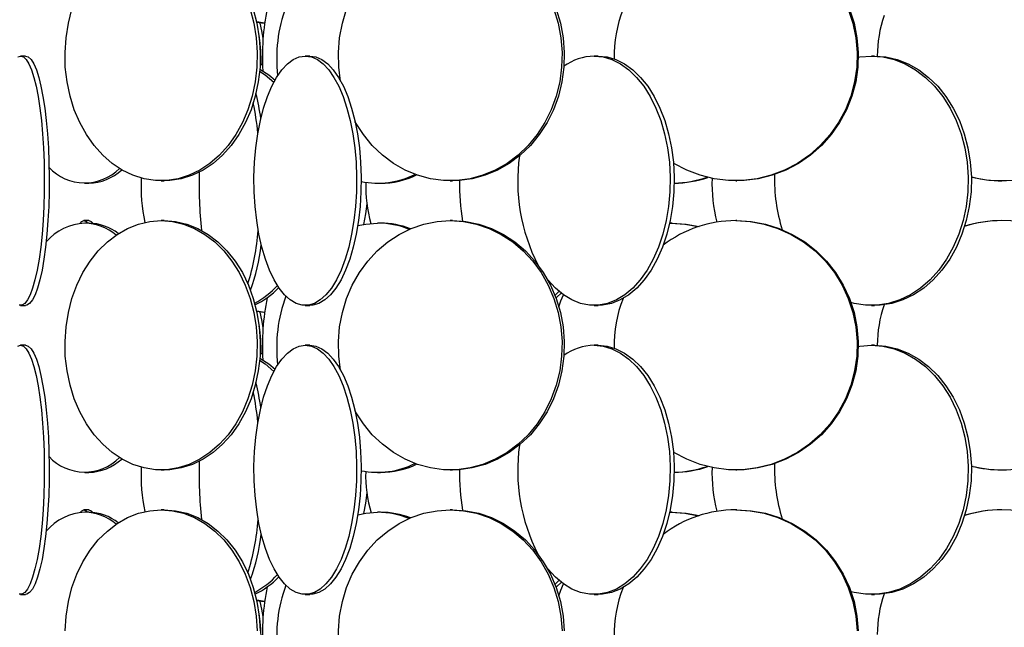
# Model space of a CAD drawing. Header units: millimetres. Extents: x 689 to 2936, y 194 to 2979.
# Tile 41 of 44: x 2584 to 2781, y 2164 to 2286. Entities that reach past the tile are written whole.
import ezdxf

# ---------------------------------------------------------------- set-up
doc = ezdxf.new("R2010")
doc.units = ezdxf.units.MM

msp = doc.modelspace()

# ---------------------------------------------------------------- linework, layer by layer
at = {"color": 7, "linetype": 'Continuous', "lineweight": 25}
for p, q in [((2632.7, 2285.58), (2631.1, 2285.86)), ((2584.74, 2278.99), (2583.76, 2278.99)), ((2641.76, 2278.99), (2640.85, 2278.99)), ((2699.55, 2278.99), (2698.76, 2278.99)), ((2754.99, 2278.99), (2754.36, 2278.99)), ((2631.8, 2277.36), (2632.27, 2277.42)), ((2596.64, 2253.49), (2597.44, 2253.49)), ((2611.93, 2253.99), (2612.57, 2253.99)), ((2655.35, 2253.49), (2655.94, 2253.49)), ((2669.91, 2253.99), (2670.36, 2253.99)), ((2727.15, 2253.99), (2727.37, 2253.99)), ((2780.54, 2253.99), (2780.55, 2253.99)), ((2597.45, 2245.99), (2596.46, 2245.99)), ((2597.44, 2245.49), (2596.64, 2245.49)), ((2612.57, 2245.99), (2611.93, 2245.99)), ((2655.94, 2245.49), (2655.35, 2245.49)), ((2670.36, 2245.99), (2669.91, 2245.99)), ((2713.91, 2245.49), (2714.13, 2245.49)), ((2714.44, 2245.49), (2714.13, 2245.49)), ((2727.37, 2245.99), (2727.15, 2245.99)), ((2780.55, 2245.99), (2780.54, 2245.99)), ((2691.72, 2231.8), (2690.91, 2231)), ((2583.76, 2228.99), (2584.74, 2228.99)), ((2632.7, 2227.58), (2631.1, 2227.86)), ((2640.85, 2228.99), (2641.76, 2228.99)), ((2698.76, 2228.99), (2699.55, 2228.99)), ((2754.36, 2228.99), (2754.99, 2228.99)), ((2584.74, 2220.99), (2583.76, 2220.99)), ((2631.8, 2219.36), (2632.27, 2219.42)), ((2641.76, 2220.99), (2640.85, 2220.99)), ((2699.55, 2220.99), (2698.76, 2220.99)), ((2754.99, 2220.99), (2754.36, 2220.99)), ((2596.64, 2195.49), (2597.44, 2195.49)), ((2611.93, 2195.99), (2612.57, 2195.99)), ((2655.35, 2195.49), (2655.94, 2195.49)), ((2669.91, 2195.99), (2670.36, 2195.99)), ((2727.15, 2195.99), (2727.37, 2195.99)), ((2780.54, 2195.99), (2780.55, 2195.99)), ((2597.45, 2187.99), (2596.46, 2187.99)), ((2612.57, 2187.99), (2611.93, 2187.99)), ((2670.36, 2187.99), (2669.91, 2187.99)), ((2727.37, 2187.99), (2727.15, 2187.99)), ((2780.55, 2187.99), (2780.54, 2187.99)), ((2597.44, 2187.49), (2596.64, 2187.49)), ((2655.94, 2187.49), (2655.35, 2187.49)), ((2713.91, 2187.49), (2714.13, 2187.49)), ((2714.44, 2187.49), (2714.13, 2187.49)), ((2691.72, 2173.8), (2690.91, 2173)), ((2583.76, 2170.99), (2584.74, 2170.99)), ((2632.7, 2169.58), (2631.1, 2169.86)), ((2640.85, 2170.99), (2641.76, 2170.99)), ((2698.76, 2170.99), (2699.55, 2170.99)), ((2754.36, 2170.99), (2754.99, 2170.99))]:
    msp.add_line(p, q, dxfattribs=at)
at = {"color": 7, "linetype": 'Continuous', "lineweight": 25, "flags": 128}
for points in [[(2647.94, 2273.97), (2647.58, 2276.77), (2647.5, 2279.73), (2647.73, 2282.68), (2648.28, 2285.58), (2649.13, 2288.38), (2650.28, 2291.06), (2651.69, 2293.56), (2653.37, 2295.86), (2655.27, 2297.93), (2657.39, 2299.72), (2659.67, 2301.23), (2662.11, 2302.42), (2664.65, 2303.29), (2667.26, 2303.81), (2669.91, 2303.99)], [(2629.79, 2288.38), (2630.52, 2285.58), (2630.99, 2282.68), (2631.2, 2279.73), (2631.13, 2276.77), (2630.79, 2273.84), (2630.19, 2270.98), (2629.33, 2268.24), (2628.23, 2265.64), (2626.9, 2263.24), (2625.36, 2261.05), (2623.63, 2259.12), (2621.73, 2257.46), (2619.7, 2256.11), (2617.56, 2255.08), (2615.34, 2254.38), (2613.07, 2254.03), (2610.79, 2254.03), (2608.52, 2254.38), (2606.3, 2255.08), (2604.16, 2256.11), (2602.13, 2257.46), (2600.24, 2259.12), (2598.51, 2261.05), (2596.97, 2263.24), (2595.63, 2265.64), (2594.53, 2268.24), (2593.67, 2270.98), (2593.07, 2273.84), (2592.73, 2276.77), (2592.67, 2279.73), (2592.87, 2282.68), (2593.34, 2285.58), (2594.07, 2288.38)], [(2630.43, 2288.38), (2631.16, 2285.58), (2631.63, 2282.68), (2631.83, 2279.73), (2631.77, 2276.77), (2631.43, 2273.84), (2630.83, 2270.98), (2629.97, 2268.24), (2628.87, 2265.64), (2627.53, 2263.24), (2625.99, 2261.05), (2624.26, 2259.12), (2622.37, 2257.46), (2620.34, 2256.11), (2618.2, 2255.08), (2615.98, 2254.38), (2613.71, 2254.03), (2612.57, 2253.99)], [(2690.7, 2288.38), (2691.55, 2285.58), (2692.09, 2282.68), (2692.33, 2279.73), (2692.25, 2276.77), (2691.86, 2273.84), (2691.16, 2270.98), (2690.16, 2268.24), (2688.88, 2265.64), (2687.33, 2263.24), (2685.53, 2261.05), (2683.52, 2259.12), (2681.32, 2257.46), (2678.95, 2256.11), (2676.46, 2255.08), (2673.88, 2254.38), (2671.24, 2254.03), (2668.59, 2254.03), (2665.95, 2254.38), (2663.36, 2255.08), (2660.87, 2256.11), (2658.51, 2257.46), (2656.31, 2259.12), (2654.29, 2261.05), (2652.5, 2263.24), (2650.95, 2265.64), (2650.81, 2265.89)], [(2691.14, 2288.38), (2691.99, 2285.58), (2692.54, 2282.68), (2692.77, 2279.73), (2692.69, 2276.77), (2692.3, 2273.84), (2691.6, 2270.98), (2690.6, 2268.24), (2689.32, 2265.64), (2687.77, 2263.24), (2685.98, 2261.05), (2683.96, 2259.12), (2681.76, 2257.46), (2679.4, 2256.11), (2676.91, 2255.08), (2674.32, 2254.38), (2671.68, 2254.03), (2670.36, 2253.99)], [(2749.73, 2288.38), (2750.66, 2285.58), (2751.25, 2282.68), (2751.51, 2279.73), (2751.42, 2276.77), (2751, 2273.84), (2750.24, 2270.98), (2749.15, 2268.24), (2747.76, 2265.64), (2746.07, 2263.24), (2744.12, 2261.05), (2741.94, 2259.12), (2739.54, 2257.46), (2736.97, 2256.11), (2734.27, 2255.08), (2731.46, 2254.38), (2728.59, 2254.03), (2725.71, 2254.03), (2722.84, 2254.38), (2720.03, 2255.08), (2717.33, 2256.11), (2714.76, 2257.46), (2714.67, 2257.52)], [(2749.96, 2288.38), (2750.88, 2285.58), (2751.47, 2282.68), (2751.73, 2279.73), (2751.65, 2276.77), (2751.22, 2273.84), (2750.46, 2270.98), (2749.37, 2268.24), (2747.98, 2265.64), (2746.3, 2263.24), (2744.35, 2261.05), (2742.16, 2259.12), (2739.77, 2257.46), (2737.2, 2256.11), (2734.49, 2255.08), (2731.68, 2254.38), (2728.82, 2254.03), (2727.37, 2253.99)], [(2632.69, 2285.52), (2632.59, 2285.53), (2631.05, 2285.73)], [(2632.38, 2282.58), (2632.13, 2284.08), (2631.81, 2285.61)], [(2583.2, 2278.81), (2583.76, 2278.99)], [(2583.76, 2278.99), (2584.32, 2278.81), (2584.88, 2278.29), (2585.42, 2277.42), (2585.93, 2276.23), (2586.42, 2274.72), (2586.87, 2272.93), (2587.27, 2270.86), (2587.63, 2268.56), (2587.93, 2266.06), (2588.17, 2263.38), (2588.35, 2260.58), (2588.47, 2257.68), (2588.52, 2254.73), (2588.5, 2251.77), (2588.42, 2248.84), (2588.27, 2245.98), (2588.06, 2243.24), (2587.79, 2240.64), (2587.46, 2238.24), (2587.08, 2236.05), (2586.65, 2234.12), (2586.18, 2232.46), (2585.68, 2231.11), (2585.15, 2230.08), (2584.6, 2229.38), (2584.04, 2229.03), (2583.48, 2229.03)], [(2584.74, 2278.99), (2585.31, 2278.81), (2585.86, 2278.29), (2586.4, 2277.42), (2586.92, 2276.23), (2587.4, 2274.72), (2587.85, 2272.93), (2588.25, 2270.86), (2588.61, 2268.56), (2588.91, 2266.06), (2589.15, 2263.38), (2589.33, 2260.58), (2589.45, 2257.68), (2589.5, 2254.73), (2589.48, 2251.77), (2589.4, 2248.84), (2589.25, 2245.98), (2589.04, 2243.24), (2588.77, 2240.64), (2588.44, 2238.24), (2588.06, 2236.05), (2587.63, 2234.12), (2587.16, 2232.46), (2586.66, 2231.11), (2586.13, 2230.08), (2585.58, 2229.38), (2585.02, 2229.03), (2584.74, 2228.99)], [(2640.85, 2278.99), (2642.07, 2278.81), (2643.27, 2278.29), (2644.43, 2277.42), (2645.55, 2276.23), (2646.6, 2274.72), (2647.57, 2272.93), (2648.44, 2270.86), (2649.21, 2268.56), (2649.86, 2266.06), (2650.39, 2263.38), (2650.78, 2260.58), (2651.03, 2257.68), (2651.14, 2254.73), (2651.1, 2251.77), (2650.92, 2248.84), (2650.6, 2245.98), (2650.14, 2243.24), (2649.55, 2240.64), (2648.84, 2238.24), (2648.02, 2236.05), (2647.09, 2234.12), (2646.08, 2232.46), (2645, 2231.11), (2643.86, 2230.08), (2642.67, 2229.38), (2641.46, 2229.03), (2640.24, 2229.03), (2639.03, 2229.38), (2637.84, 2230.08), (2636.7, 2231.11), (2635.62, 2232.46), (2634.61, 2234.12), (2633.68, 2236.05), (2632.86, 2238.24), (2632.15, 2240.64), (2631.56, 2243.24), (2631.1, 2245.98), (2630.78, 2248.84), (2630.6, 2251.77), (2630.56, 2254.73), (2630.67, 2257.68), (2630.92, 2260.58), (2631.31, 2263.38), (2631.84, 2266.06), (2632.49, 2268.56), (2633.26, 2270.86), (2634.13, 2272.93), (2635.1, 2274.72), (2636.15, 2276.23), (2637.27, 2277.42), (2638.43, 2278.29), (2639.63, 2278.81), (2640.85, 2278.99)], [(2641.76, 2278.99), (2642.98, 2278.81), (2644.18, 2278.29), (2645.34, 2277.42), (2646.46, 2276.23), (2647.51, 2274.72), (2648.48, 2272.93), (2649.35, 2270.86), (2650.12, 2268.56), (2650.77, 2266.06), (2651.3, 2263.38), (2651.69, 2260.58), (2651.94, 2257.68), (2652.05, 2254.73), (2652.01, 2251.77), (2651.83, 2248.84), (2651.51, 2245.98), (2651.05, 2243.24), (2650.46, 2240.64), (2649.75, 2238.24), (2648.93, 2236.05), (2648.01, 2234.12), (2646.99, 2232.46), (2645.91, 2231.11), (2644.77, 2230.08), (2643.58, 2229.38), (2642.37, 2229.03), (2641.76, 2228.99)], [(2698.76, 2278.99), (2700.56, 2278.81), (2702.34, 2278.29), (2704.07, 2277.42), (2705.73, 2276.23), (2707.29, 2274.72), (2708.73, 2272.93), (2710.02, 2270.86), (2711.16, 2268.56), (2712.13, 2266.06), (2712.91, 2263.38), (2713.49, 2260.58), (2713.86, 2257.68), (2714.02, 2254.73), (2713.97, 2251.77), (2713.7, 2248.84), (2713.22, 2245.98), (2712.54, 2243.24), (2711.67, 2240.64), (2710.61, 2238.24), (2709.39, 2236.05), (2708.02, 2234.12), (2706.52, 2232.46), (2704.91, 2231.11), (2703.22, 2230.08), (2701.46, 2229.38), (2699.66, 2229.03), (2697.85, 2229.03), (2696.06, 2229.38), (2694.3, 2230.08), (2692.6, 2231.11), (2690.99, 2232.46), (2689.49, 2234.12), (2689.31, 2234.35)], [(2699.55, 2278.99), (2701.36, 2278.81), (2703.14, 2278.29), (2704.87, 2277.42), (2706.52, 2276.23), (2708.08, 2274.72), (2709.52, 2272.93), (2710.82, 2270.86), (2711.96, 2268.56), (2712.92, 2266.06), (2713.7, 2263.38), (2714.28, 2260.58), (2714.65, 2257.68), (2714.81, 2254.73), (2714.76, 2251.77), (2714.49, 2248.84), (2714.01, 2245.98), (2713.33, 2243.24), (2712.46, 2240.64), (2711.41, 2238.24), (2710.19, 2236.05), (2708.81, 2234.12), (2707.31, 2232.46), (2705.7, 2231.11), (2704.01, 2230.08), (2702.25, 2229.38), (2700.45, 2229.03), (2699.55, 2228.99)], [(2754.36, 2278.99), (2756.66, 2278.81), (2758.93, 2278.29), (2761.13, 2277.42), (2763.23, 2276.23), (2765.21, 2274.72), (2767.04, 2272.93), (2768.69, 2270.86), (2770.14, 2268.56), (2771.37, 2266.06), (2772.36, 2263.38), (2773.1, 2260.58), (2773.57, 2257.68), (2773.78, 2254.73), (2773.71, 2251.77), (2773.37, 2248.84), (2772.76, 2245.98), (2771.9, 2243.24), (2770.79, 2240.64), (2769.45, 2238.24), (2767.89, 2236.05), (2766.15, 2234.12), (2764.24, 2232.46), (2762.19, 2231.11), (2760.04, 2230.08), (2757.8, 2229.38), (2755.51, 2229.03), (2753.21, 2229.03), (2750.93, 2229.38), (2750.27, 2229.55)], [(2751.74, 2278.76), (2752.07, 2278.81), (2754.36, 2278.99)], [(2754.99, 2278.99), (2757.29, 2278.81), (2759.56, 2278.29), (2761.76, 2277.42), (2763.86, 2276.23), (2765.84, 2274.72), (2767.67, 2272.93), (2769.32, 2270.86), (2770.77, 2268.56), (2772, 2266.06), (2772.99, 2263.38), (2773.73, 2260.58), (2774.2, 2257.68), (2774.41, 2254.73), (2774.34, 2251.77), (2774, 2248.84), (2773.39, 2245.98), (2772.53, 2243.24), (2771.42, 2240.64), (2770.08, 2238.24), (2768.52, 2236.05), (2766.78, 2234.12), (2764.87, 2232.46), (2762.82, 2231.11), (2760.67, 2230.08), (2758.43, 2229.38), (2756.14, 2229.03), (2754.99, 2228.99)], [(2631.8, 2277.26), (2632.12, 2277.31), (2632.27, 2277.34)], [(2631.7, 2275.98), (2632.79, 2275.23), (2634.53, 2273.73)], [(2631.74, 2276.39), (2633.52, 2275.23), (2634.78, 2274.18)], [(2774.79, 2254.66), (2774.53, 2254.58), (2774.41, 2254.54)], [(2653.19, 2249.36), (2652.94, 2247.34), (2652.53, 2245.24)], [(2611.93, 2245.99), (2614.21, 2245.81), (2616.46, 2245.29), (2618.64, 2244.42), (2620.73, 2243.23), (2622.7, 2241.72), (2624.51, 2239.93), (2626.15, 2237.86), (2627.59, 2235.56), (2628.81, 2233.06), (2629.79, 2230.38), (2630.52, 2227.58), (2630.99, 2224.68), (2631.2, 2221.73), (2631.13, 2218.77), (2630.79, 2215.84), (2630.19, 2212.98), (2629.33, 2210.24), (2628.23, 2207.64), (2626.9, 2205.24), (2625.36, 2203.05), (2623.63, 2201.12), (2621.73, 2199.46), (2619.7, 2198.11), (2617.56, 2197.08), (2615.34, 2196.38), (2613.07, 2196.03), (2610.79, 2196.03), (2608.52, 2196.38), (2606.3, 2197.08), (2604.16, 2198.11), (2602.13, 2199.46), (2600.24, 2201.12), (2598.51, 2203.05), (2596.97, 2205.24), (2595.63, 2207.64), (2594.53, 2210.24), (2593.67, 2212.98), (2593.07, 2215.84), (2592.73, 2218.77), (2592.67, 2221.73), (2592.87, 2224.68), (2593.34, 2227.58), (2594.07, 2230.38), (2595.05, 2233.06), (2596.27, 2235.56), (2597.71, 2237.86), (2599.35, 2239.93), (2601.16, 2241.72), (2603.13, 2243.23), (2605.22, 2244.42), (2607.4, 2245.29), (2609.65, 2245.81), (2611.93, 2245.99)], [(2595.68, 2245.43), (2596.02, 2245.81), (2596.46, 2245.99)], [(2596.46, 2245.99), (2596.9, 2245.81), (2597.2, 2245.49)], [(2597.45, 2245.99), (2597.89, 2245.81), (2598.22, 2245.45)], [(2612.57, 2245.99), (2614.85, 2245.81), (2617.1, 2245.29), (2619.28, 2244.42), (2621.37, 2243.23), (2623.34, 2241.72), (2625.15, 2239.93), (2626.79, 2237.86), (2628.23, 2235.56), (2629.45, 2233.06), (2630.43, 2230.38), (2631.16, 2227.58), (2631.63, 2224.68), (2631.83, 2221.73), (2631.77, 2218.77), (2631.43, 2215.84), (2630.83, 2212.98), (2629.97, 2210.24), (2628.87, 2207.64), (2627.53, 2205.24), (2625.99, 2203.05), (2624.26, 2201.12), (2622.37, 2199.46), (2620.34, 2198.11), (2618.2, 2197.08), (2615.98, 2196.38), (2613.71, 2196.03), (2612.57, 2195.99)], [(2647.94, 2215.97), (2647.58, 2218.77), (2647.5, 2221.73), (2647.73, 2224.68), (2648.28, 2227.58), (2649.13, 2230.38), (2650.28, 2233.06), (2651.69, 2235.56), (2653.37, 2237.86), (2655.27, 2239.93), (2657.39, 2241.72), (2659.67, 2243.23), (2662.11, 2244.42), (2664.65, 2245.29), (2667.26, 2245.81), (2669.91, 2245.99)], [(2669.91, 2245.99), (2672.57, 2245.81), (2675.18, 2245.29), (2677.72, 2244.42), (2680.15, 2243.23), (2682.44, 2241.72), (2684.55, 2239.93), (2686.46, 2237.86), (2688.13, 2235.56), (2689.55, 2233.06), (2690.7, 2230.38), (2691.55, 2227.58), (2692.09, 2224.68), (2692.33, 2221.73), (2692.25, 2218.77), (2691.86, 2215.84), (2691.16, 2212.98), (2690.16, 2210.24), (2688.88, 2207.64), (2687.33, 2205.24), (2685.53, 2203.05), (2683.52, 2201.12), (2681.32, 2199.46), (2678.95, 2198.11), (2676.46, 2197.08), (2673.88, 2196.38), (2671.24, 2196.03), (2668.59, 2196.03), (2665.95, 2196.38), (2663.36, 2197.08), (2660.87, 2198.11), (2658.51, 2199.46), (2656.31, 2201.12), (2654.29, 2203.05), (2652.5, 2205.24), (2650.95, 2207.64), (2650.81, 2207.89)], [(2651.36, 2245), (2652.96, 2245.31), (2655.35, 2245.49)], [(2670.36, 2245.99), (2673.01, 2245.81), (2675.62, 2245.29), (2678.16, 2244.42), (2680.6, 2243.23), (2682.88, 2241.72), (2685, 2239.93), (2686.9, 2237.86), (2688.58, 2235.56), (2690, 2233.06), (2691.14, 2230.38), (2691.99, 2227.58), (2692.54, 2224.68), (2692.77, 2221.73), (2692.69, 2218.77), (2692.3, 2215.84), (2691.6, 2212.98), (2690.6, 2210.24), (2689.32, 2207.64), (2687.77, 2205.24), (2685.98, 2203.05), (2683.96, 2201.12), (2681.76, 2199.46), (2679.4, 2198.11), (2676.91, 2197.08), (2674.32, 2196.38), (2671.68, 2196.03), (2670.36, 2195.99)], [(2714.13, 2245.49), (2716.94, 2245.31), (2719.7, 2244.79)], [(2714.44, 2245.49), (2717.25, 2245.31), (2719.84, 2244.84)], [(2727.15, 2245.99), (2730.03, 2245.81), (2732.87, 2245.29), (2735.63, 2244.42), (2738.28, 2243.23), (2740.76, 2241.72), (2743.06, 2239.93), (2745.13, 2237.86), (2746.95, 2235.56), (2748.49, 2233.06), (2749.73, 2230.38), (2750.66, 2227.58), (2751.25, 2224.68), (2751.51, 2221.73), (2751.42, 2218.77), (2751, 2215.84), (2750.24, 2212.98), (2749.15, 2210.24), (2747.76, 2207.64), (2746.07, 2205.24), (2744.12, 2203.05), (2741.94, 2201.12), (2739.54, 2199.46), (2736.97, 2198.11), (2734.27, 2197.08), (2731.46, 2196.38), (2728.59, 2196.03), (2725.71, 2196.03), (2722.84, 2196.38), (2720.03, 2197.08), (2717.33, 2198.11), (2714.76, 2199.46), (2714.67, 2199.52)], [(2727.37, 2245.99), (2730.25, 2245.81), (2733.1, 2245.29), (2735.86, 2244.42), (2738.5, 2243.23), (2740.99, 2241.72), (2743.28, 2239.93), (2745.35, 2237.86), (2747.17, 2235.56), (2748.71, 2233.06), (2749.96, 2230.38), (2750.88, 2227.58), (2751.47, 2224.68), (2751.73, 2221.73), (2751.65, 2218.77), (2751.22, 2215.84), (2750.46, 2212.98), (2749.37, 2210.24), (2747.98, 2207.64), (2746.3, 2205.24), (2744.35, 2203.05), (2742.16, 2201.12), (2739.77, 2199.46), (2737.2, 2198.11), (2734.49, 2197.08), (2731.68, 2196.38), (2728.82, 2196.03), (2727.37, 2195.99)], [(2692.19, 2231.42), (2691.3, 2230.61), (2691.11, 2230.45)], [(2691.68, 2228.72), (2692.1, 2229.88), (2692.61, 2231.11)], [(2632.69, 2227.52), (2632.59, 2227.53), (2631.05, 2227.73)], [(2632.38, 2224.58), (2632.13, 2226.08), (2631.81, 2227.61)], [(2583.2, 2220.81), (2583.76, 2220.99)], [(2583.76, 2220.99), (2584.32, 2220.81), (2584.88, 2220.29), (2585.42, 2219.42), (2585.93, 2218.23), (2586.42, 2216.72), (2586.87, 2214.93), (2587.27, 2212.86), (2587.63, 2210.56), (2587.93, 2208.06), (2588.17, 2205.38), (2588.35, 2202.58), (2588.47, 2199.68), (2588.52, 2196.73), (2588.5, 2193.77), (2588.42, 2190.84), (2588.27, 2187.98), (2588.06, 2185.24), (2587.79, 2182.64), (2587.46, 2180.24), (2587.08, 2178.05), (2586.65, 2176.12), (2586.18, 2174.46), (2585.68, 2173.11), (2585.15, 2172.08), (2584.6, 2171.38), (2584.04, 2171.03), (2583.48, 2171.03)], [(2584.74, 2220.99), (2585.31, 2220.81), (2585.86, 2220.29), (2586.4, 2219.42), (2586.92, 2218.23), (2587.4, 2216.72), (2587.85, 2214.93), (2588.25, 2212.86), (2588.61, 2210.56), (2588.91, 2208.06), (2589.15, 2205.38), (2589.33, 2202.58), (2589.45, 2199.68), (2589.5, 2196.73), (2589.48, 2193.77), (2589.4, 2190.84), (2589.25, 2187.98), (2589.04, 2185.24), (2588.77, 2182.64), (2588.44, 2180.24), (2588.06, 2178.05), (2587.63, 2176.12), (2587.16, 2174.46), (2586.66, 2173.11), (2586.13, 2172.08), (2585.58, 2171.38), (2585.02, 2171.03), (2584.74, 2170.99)], [(2640.85, 2220.99), (2642.07, 2220.81), (2643.27, 2220.29), (2644.43, 2219.42), (2645.55, 2218.23), (2646.6, 2216.72), (2647.57, 2214.93), (2648.44, 2212.86), (2649.21, 2210.56), (2649.86, 2208.06), (2650.39, 2205.38), (2650.78, 2202.58), (2651.03, 2199.68), (2651.14, 2196.73), (2651.1, 2193.77), (2650.92, 2190.84), (2650.6, 2187.98), (2650.14, 2185.24), (2649.55, 2182.64), (2648.84, 2180.24), (2648.02, 2178.05), (2647.09, 2176.12), (2646.08, 2174.46), (2645, 2173.11), (2643.86, 2172.08), (2642.67, 2171.38), (2641.46, 2171.03), (2640.24, 2171.03), (2639.03, 2171.38), (2637.84, 2172.08), (2636.7, 2173.11), (2635.62, 2174.46), (2634.61, 2176.12), (2633.68, 2178.05), (2632.86, 2180.24), (2632.15, 2182.64), (2631.56, 2185.24), (2631.1, 2187.98), (2630.78, 2190.84), (2630.6, 2193.77), (2630.56, 2196.73), (2630.67, 2199.68), (2630.92, 2202.58), (2631.31, 2205.38), (2631.84, 2208.06), (2632.49, 2210.56), (2633.26, 2212.86), (2634.13, 2214.93), (2635.1, 2216.72), (2636.15, 2218.23), (2637.27, 2219.42), (2638.43, 2220.29), (2639.63, 2220.81), (2640.85, 2220.99)], [(2631.8, 2219.26), (2632.12, 2219.31), (2632.27, 2219.34)], [(2641.76, 2220.99), (2642.98, 2220.81), (2644.18, 2220.29), (2645.34, 2219.42), (2646.46, 2218.23), (2647.51, 2216.72), (2648.48, 2214.93), (2649.35, 2212.86), (2650.12, 2210.56), (2650.77, 2208.06), (2651.3, 2205.38), (2651.69, 2202.58), (2651.94, 2199.68), (2652.05, 2196.73), (2652.01, 2193.77), (2651.83, 2190.84), (2651.51, 2187.98), (2651.05, 2185.24), (2650.46, 2182.64), (2649.75, 2180.24), (2648.93, 2178.05), (2648.01, 2176.12), (2646.99, 2174.46), (2645.91, 2173.11), (2644.77, 2172.08), (2643.58, 2171.38), (2642.37, 2171.03), (2641.76, 2170.99)], [(2698.76, 2220.99), (2700.56, 2220.81), (2702.34, 2220.29), (2704.07, 2219.42), (2705.73, 2218.23), (2707.29, 2216.72), (2708.73, 2214.93), (2710.02, 2212.86), (2711.16, 2210.56), (2712.13, 2208.06), (2712.91, 2205.38), (2713.49, 2202.58), (2713.86, 2199.68), (2714.02, 2196.73), (2713.97, 2193.77), (2713.7, 2190.84), (2713.22, 2187.98), (2712.54, 2185.24), (2711.67, 2182.64), (2710.61, 2180.24), (2709.39, 2178.05), (2708.02, 2176.12), (2706.52, 2174.46), (2704.91, 2173.11), (2703.22, 2172.08), (2701.46, 2171.38), (2699.66, 2171.03), (2697.85, 2171.03), (2696.06, 2171.38), (2694.3, 2172.08), (2692.6, 2173.11), (2690.99, 2174.46), (2689.49, 2176.12), (2689.31, 2176.35)], [(2699.55, 2220.99), (2701.36, 2220.81), (2703.14, 2220.29), (2704.87, 2219.42), (2706.52, 2218.23), (2708.08, 2216.72), (2709.52, 2214.93), (2710.82, 2212.86), (2711.96, 2210.56), (2712.92, 2208.06), (2713.7, 2205.38), (2714.28, 2202.58), (2714.65, 2199.68), (2714.81, 2196.73), (2714.76, 2193.77), (2714.49, 2190.84), (2714.01, 2187.98), (2713.33, 2185.24), (2712.46, 2182.64), (2711.41, 2180.24), (2710.19, 2178.05), (2708.81, 2176.12), (2707.31, 2174.46), (2705.7, 2173.11), (2704.01, 2172.08), (2702.25, 2171.38), (2700.45, 2171.03), (2699.55, 2170.99)], [(2754.36, 2220.99), (2756.66, 2220.81), (2758.93, 2220.29), (2761.13, 2219.42), (2763.23, 2218.23), (2765.21, 2216.72), (2767.04, 2214.93), (2768.69, 2212.86), (2770.14, 2210.56), (2771.37, 2208.06), (2772.36, 2205.38), (2773.1, 2202.58), (2773.57, 2199.68), (2773.78, 2196.73), (2773.71, 2193.77), (2773.37, 2190.84), (2772.76, 2187.98), (2771.9, 2185.24), (2770.79, 2182.64), (2769.45, 2180.24), (2767.89, 2178.05), (2766.15, 2176.12), (2764.24, 2174.46), (2762.19, 2173.11), (2760.04, 2172.08), (2757.8, 2171.38), (2755.51, 2171.03), (2753.21, 2171.03), (2750.93, 2171.38), (2750.27, 2171.55)], [(2751.74, 2220.76), (2752.07, 2220.81), (2754.36, 2220.99)], [(2754.99, 2220.99), (2757.29, 2220.81), (2759.56, 2220.29), (2761.76, 2219.42), (2763.86, 2218.23), (2765.84, 2216.72), (2767.67, 2214.93), (2769.32, 2212.86), (2770.77, 2210.56), (2772, 2208.06), (2772.99, 2205.38), (2773.73, 2202.58), (2774.2, 2199.68), (2774.41, 2196.73), (2774.34, 2193.77), (2774, 2190.84), (2773.39, 2187.98), (2772.53, 2185.24), (2771.42, 2182.64), (2770.08, 2180.24), (2768.52, 2178.05), (2766.78, 2176.12), (2764.87, 2174.46), (2762.82, 2173.11), (2760.67, 2172.08), (2758.43, 2171.38), (2756.14, 2171.03), (2754.99, 2170.99)], [(2631.7, 2217.98), (2632.79, 2217.23), (2634.53, 2215.73)], [(2631.74, 2218.39), (2633.52, 2217.23), (2634.78, 2216.18)], [(2774.79, 2196.66), (2774.53, 2196.58), (2774.41, 2196.54)], [(2653.19, 2191.36), (2652.94, 2189.34), (2652.53, 2187.24)], [(2592.67, 2163.73), (2592.87, 2166.68), (2593.34, 2169.58), (2594.07, 2172.38), (2595.05, 2175.06), (2596.27, 2177.56), (2597.71, 2179.86), (2599.35, 2181.93), (2601.16, 2183.72), (2603.13, 2185.23), (2605.22, 2186.42), (2607.4, 2187.29), (2609.65, 2187.81), (2611.93, 2187.99)], [(2595.68, 2187.43), (2596.02, 2187.81), (2596.46, 2187.99)], [(2596.46, 2187.99), (2596.9, 2187.81), (2597.2, 2187.49)], [(2597.45, 2187.99), (2597.89, 2187.81), (2598.22, 2187.45)], [(2611.93, 2187.99), (2614.21, 2187.81), (2616.46, 2187.29), (2618.64, 2186.42), (2620.73, 2185.23), (2622.7, 2183.72), (2624.51, 2181.93), (2626.15, 2179.86), (2627.59, 2177.56), (2628.81, 2175.06), (2629.79, 2172.38), (2630.52, 2169.58), (2630.99, 2166.68), (2631.2, 2163.73)], [(2612.57, 2187.99), (2614.85, 2187.81), (2617.1, 2187.29), (2619.28, 2186.42), (2621.37, 2185.23), (2623.34, 2183.72), (2625.15, 2181.93), (2626.79, 2179.86), (2628.23, 2177.56), (2629.45, 2175.06), (2630.43, 2172.38), (2631.16, 2169.58), (2631.63, 2166.68), (2631.83, 2163.73)], [(2647.94, 2157.97), (2647.58, 2160.77), (2647.5, 2163.73), (2647.73, 2166.68), (2648.28, 2169.58), (2649.13, 2172.38), (2650.28, 2175.06), (2651.69, 2177.56), (2653.37, 2179.86), (2655.27, 2181.93), (2657.39, 2183.72), (2659.67, 2185.23), (2662.11, 2186.42), (2664.65, 2187.29), (2667.26, 2187.81), (2669.91, 2187.99)], [(2669.91, 2187.99), (2672.57, 2187.81), (2675.18, 2187.29), (2677.72, 2186.42), (2680.15, 2185.23), (2682.44, 2183.72), (2684.55, 2181.93), (2686.46, 2179.86), (2688.13, 2177.56), (2689.55, 2175.06), (2690.7, 2172.38), (2691.55, 2169.58), (2692.09, 2166.68), (2692.33, 2163.73)], [(2670.36, 2187.99), (2673.01, 2187.81), (2675.62, 2187.29), (2678.16, 2186.42), (2680.6, 2185.23), (2682.88, 2183.72), (2685, 2181.93), (2686.9, 2179.86), (2688.58, 2177.56), (2690, 2175.06), (2691.14, 2172.38), (2691.99, 2169.58), (2692.54, 2166.68), (2692.77, 2163.73)], [(2727.15, 2187.99), (2730.03, 2187.81), (2732.87, 2187.29), (2735.63, 2186.42), (2738.28, 2185.23), (2740.76, 2183.72), (2743.06, 2181.93), (2745.13, 2179.86), (2746.95, 2177.56), (2748.49, 2175.06), (2749.73, 2172.38), (2750.66, 2169.58), (2751.25, 2166.68), (2751.51, 2163.73)], [(2727.37, 2187.99), (2730.25, 2187.81), (2733.1, 2187.29), (2735.86, 2186.42), (2738.5, 2185.23), (2740.99, 2183.72), (2743.28, 2181.93), (2745.35, 2179.86), (2747.17, 2177.56), (2748.71, 2175.06), (2749.96, 2172.38), (2750.88, 2169.58), (2751.47, 2166.68), (2751.73, 2163.73)], [(2651.36, 2187), (2652.96, 2187.31), (2655.35, 2187.49)], [(2714.13, 2187.49), (2716.94, 2187.31), (2719.7, 2186.79)], [(2714.44, 2187.49), (2717.25, 2187.31), (2719.84, 2186.84)], [(2692.19, 2173.42), (2691.3, 2172.61), (2691.11, 2172.45)], [(2691.68, 2170.72), (2692.1, 2171.88), (2692.61, 2173.11)], [(2632.69, 2169.52), (2632.59, 2169.53), (2631.05, 2169.73)], [(2632.38, 2166.58), (2632.13, 2168.08), (2631.81, 2169.61)]]:
    msp.add_lwpolyline(points, dxfattribs=at)
at = {"color": 7, "linetype": 'Continuous', "lineweight": 25}
for centre, radius, start, end in [((2780.55, 2278.99), 25, 255.7723, 89.999), ((2678.71, 2279.02), 46.47, 168.1987, 183.6766), ((2665.38, 2278.5), 30.27, 159.9906, 186.5218), ((2728.36, 2278.99), 25.58, 158.4819, 181.2819), ((2780.55, 2278.99), 25, 161.0454, 180.023), ((2780.55, 2278.99), 25, 161.0429, 180.0237), ((2595.88, 2277.5), 36.13, 359.8239, 8.4946), ((2698.96, 2268.41), 10.58, 91.1139, 126.2735), ((2581.9, 2259.22), 50.57, 8.2771, 14.0455), ((2568.05, 2256.94), 63.64, 5.9898, 11.4576), ((2720.22, 2253.89), 36.78, 172.0499, 207.1375), ((2596.62, 2263.37), 9.81, 223.2086, 315.158), ((2597.18, 2263.66), 10.17, 271.4973, 312.5762), ((2716.45, 2253.45), 96.89, 178.6674, 185.5725), ((2655.35, 2270.2), 16.7, 258.6056, 296.631), ((2655.89, 2270.36), 16.87, 270.1718, 295.5971), ((2714.12, 2276.22), 22.73, 271.7547, 288.7172), ((2766.41, 2253.96), 31.47, 177.6835, 198.1354), ((2780.54, 2278.99), 25, 255.7887, 270), ((2643.95, 2252.98), 36.04, 177.5362, 191.7734), ((2680.23, 2252.98), 27.27, 178.5643, 196.0612), ((2717.29, 2253.45), 45.55, 179.2621, 189.556), ((2714.43, 2276.22), 22.73, 270.9723, 288.3729), ((2754.47, 2253.48), 32.08, 178.2308, 194.0638), ((2597.1, 2234.67), 10.82, 92.4346, 139.2879), ((2596.38, 2235.4), 10.09, 49.6117, 88.5626), ((2597.22, 2235.52), 9.97, 51.9957, 88.687), ((2655.31, 2228.72), 16.77, 67.7257, 89.8696), ((2655.9, 2228.74), 16.75, 68.8299, 89.8796), ((2727.19, 2222), 23.99, 90.0879, 127.4022), ((2780.54, 2220.99), 25, 90, 107.6087), ((2780.55, 2220.99), 25, 90, 107.4154), ((2780.55, 2220.99), 25, 255.7723, 89.999), ((2581.36, 2248.11), 50.22, 342.848, 355.3345), ((2592.49, 2245.83), 39.82, 339.7507, 353.1767), ((2623.05, 2243.86), 16.34, 297.9705, 318.3587), ((2624.25, 2243.23), 15.56, 294.5043, 316.6318), ((2678.71, 2221.02), 46.47, 168.1987, 183.6766), ((2665.38, 2220.5), 30.27, 159.9906, 186.5218), ((2728.36, 2220.99), 25.58, 158.4819, 181.2819), ((2780.55, 2220.99), 25, 161.0454, 180.023), ((2780.55, 2220.99), 25, 161.0429, 180.0237), ((2595.88, 2219.5), 36.13, 359.8239, 8.4946), ((2698.96, 2210.41), 10.58, 91.1139, 126.2735), ((2581.9, 2201.22), 50.57, 8.2771, 14.0455), ((2568.05, 2198.94), 63.64, 5.9898, 11.4576), ((2720.22, 2195.89), 36.78, 172.0499, 207.1375), ((2596.62, 2205.37), 9.81, 223.2086, 315.158), ((2597.18, 2205.66), 10.17, 271.4973, 312.5762), ((2716.45, 2195.45), 96.89, 178.6674, 185.5725), ((2643.95, 2194.98), 36.04, 177.5362, 191.7734), ((2655.35, 2212.2), 16.7, 258.6056, 296.631), ((2680.22, 2194.98), 27.27, 178.5638, 196.2441), ((2655.89, 2212.36), 16.87, 270.1718, 295.5971), ((2717.29, 2195.45), 45.55, 179.2621, 189.556), ((2714.12, 2218.22), 22.73, 271.7547, 288.7172), ((2714.43, 2218.22), 22.73, 270.9723, 288.3729), ((2754.47, 2195.48), 32.08, 178.2308, 194.0638), ((2766.41, 2195.96), 31.47, 177.6835, 198.1354), ((2780.54, 2220.99), 25, 255.7887, 270), ((2727.19, 2164), 23.99, 90.0879, 127.4022), ((2780.54, 2162.99), 25, 90, 107.6087), ((2780.55, 2162.99), 25, 90, 107.4154), ((2780.55, 2162.99), 25, 255.7723, 89.999), ((2597.1, 2176.67), 10.82, 92.4346, 139.2879), ((2596.38, 2177.4), 10.09, 49.6117, 88.5626), ((2597.22, 2177.52), 9.97, 51.9957, 88.687), ((2581.36, 2190.11), 50.22, 342.848, 355.3345), ((2655.31, 2170.72), 16.77, 67.7257, 89.8696), ((2655.9, 2170.74), 16.75, 68.8299, 89.8796), ((2592.49, 2187.83), 39.82, 339.7507, 353.1767), ((2624.25, 2185.23), 15.56, 294.5043, 316.6318), ((2623.05, 2185.86), 16.34, 297.9705, 318.3587), ((2678.71, 2163.02), 46.47, 168.1987, 183.6766), ((2665.38, 2162.5), 30.27, 159.9906, 186.5218), ((2728.36, 2162.99), 25.58, 158.4819, 181.2819), ((2780.55, 2162.99), 25, 161.0454, 180.023), ((2780.55, 2162.99), 25, 161.0429, 180.0237), ((2595.88, 2161.5), 36.13, 359.8239, 8.4946)]:
    msp.add_arc(centre, radius, start, end, dxfattribs=at)

doc.saveas('drawing.dxf')
